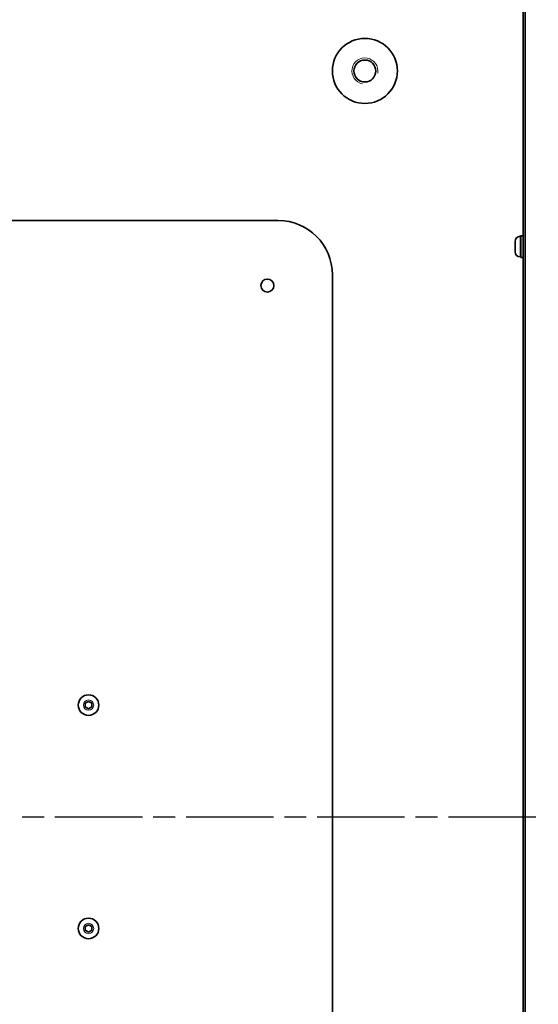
# Model space of a CAD drawing. Header units: millimetres. Extents: x 0 to 5940, y 0 to 4200.
# Tile 37 of 49: x 3329 to 3569, y 2321 to 2776. Entities that reach past the tile are written whole.
import ezdxf

# ---------------------------------------------------------------- set-up
doc = ezdxf.new("R2010")
doc.units = ezdxf.units.MM
doc.header["$LTSCALE"] = 10
doc.linetypes.add('CHAIN', pattern=[0.3543, 0.2362, -0.0295, 0.0591, -0.0295])
doc.linetypes.add('DOUBLE_DASH_CHAIN', pattern=[1.2403, 0.6614, -0.0827, 0.1654, -0.0827, 0.1654, -0.0827])
for name, color, linetype, lineweight, true_color in [('Filettatura(ISO)', 3, 'Continuous', 9, 0x00ff00), ('Quote(ISO)', 7, 'Continuous', 25, 0x80ff00), ('Spigoli tangenti visibili(ISO)', 7, 'Continuous', 15, 0x00803f)]:
    doc.layers.add(name, color=color, linetype=linetype, lineweight=lineweight, true_color=true_color)
doc.layers.add('Piano di lavoro(ISO)', color=7, linetype='DOUBLE_DASH_CHAIN', lineweight=25)
doc.layers.add('Spigoli visibili(ISO)', color=7, linetype='Continuous', lineweight=35)
doc.styles.add('Corrente-BSI', font='arial.ttf')
doc.dimstyles.new('DEFAULT-ISO', dxfattribs={"dimscale": 10, "dimtxt": 3.5, "dimasz": 2.5, "dimexe": 1, "dimexo": 1, "dimgap": 0.762, "dimtad": 1, "dimtoh": 1, "dimrnd": 1e-08, "dimtxsty": 'Corrente-BSI', "dimcen": 0.09, "dimdle": 10, "dimclrd": 7, "dimclre": 7, "dimclrt": 7, "dimazin": 2, "dimtfac": 0.571429, "dimtmove": 0, "dimatfit": 3, "dimfxl": 1, "dimtolj": 1, "dimlwd": 5, "dimlwe": 5, "dimarcsym": 0})

# ---------------------------------------------------------------- blocks, each defined once
blk = doc.blocks.new('*D18')
at = {"layer": 'Defpoints', "color": 0, "linetype": 'Continuous', "transparency": 16777216}
for p in [(1837.7, 3185.97), (4055.3, 1493.22), (1837.7, 973.22)]:
    blk.add_point(p, dxfattribs=at)
at = {"layer": 'Quote(ISO)', "color": 7, "linetype": 'Continuous', "lineweight": 5, "transparency": 16777216}
for p, q in [((1837.7, 3175.97), (1837.7, 963.22)), ((4055.3, 1483.22), (4055.3, 963.22)), ((4030.3, 973.22), (1862.7, 973.22))]:
    blk.add_line(p, q, dxfattribs=at)
at = {"layer": 'Quote(ISO)', "color": 7, "linetype": 'Continuous', "transparency": 16777216}
for points in [[(1862.7, 977.39), (1862.7, 969.05), (1837.7, 973.22)], [(4030.3, 977.39), (4030.3, 969.05), (4055.3, 973.22)]]:
    blk.add_solid(points, dxfattribs=at)
at = {"layer": 'Quote(ISO)', "color": 7, "linetype": 'Continuous', "lineweight": 9, "transparency": 16777216, "insert": (2893.91, 1016.58), "char_height": 35, "attachment_point": 1, "style": 'Corrente-BSI'}
blk.add_mtext('\\A1;2218', dxfattribs=at)

msp = doc.modelspace()

# ---------------------------------------------------------------- linework, layer by layer
at = {"layer": 'Filettatura(ISO)'}
msp.add_arc((3488.703, 2751.97), 6, 350, 260, dxfattribs=at)
at = {"layer": 'Piano di lavoro(ISO)', "linetype": 'CHAIN', "ltscale": 17.075924}
msp.add_line((1772.703, 2407.97), (3772.359, 2407.97), dxfattribs=at)
at = {"layer": 'Spigoli tangenti visibili(ISO)'}
msp.add_line((3560.323, 2675.72), (3560.323, 2666.22), dxfattribs=at)
for centre in [(3361.203, 2459.47), (3361.203, 2356.47)]:
    msp.add_circle(centre, 2.38, dxfattribs=at)
at = {"layer": 'Spigoli visibili(ISO)'}
for p, q in [((3562.703, 3145.97), (3562.703, 1320.97)), ((3561.703, 3128.97), (3561.703, 1372.97)), ((2948.703, 2682.97), (3448.703, 2682.97)), ((3560.323, 2675.72), (3560.703, 2675.72)), ((3560.703, 2675.97), (3560.703, 2665.97)), ((3560.703, 2675.97), (3561.703, 2675.97)), ((3557.953, 2668.59), (3557.953, 2673.35)), ((3560.323, 2666.22), (3560.703, 2666.22)), ((3560.703, 2665.97), (3561.703, 2665.97)), ((3473.703, 2657.97), (3473.703, 2157.97)), ((3359.703, 2460.336), (3361.203, 2461.202)), ((3359.703, 2458.604), (3359.703, 2460.336)), ((3361.203, 2457.738), (3359.703, 2458.604)), ((3361.203, 2461.202), (3362.703, 2460.336)), ((3362.703, 2458.604), (3361.203, 2457.738)), ((3362.703, 2460.336), (3362.703, 2458.604)), ((3359.703, 2357.336), (3361.203, 2358.202)), ((3359.703, 2355.604), (3359.703, 2357.336)), ((3361.203, 2358.202), (3362.703, 2357.336)), ((3362.703, 2357.336), (3362.703, 2355.604)), ((3361.203, 2354.738), (3359.703, 2355.604)), ((3362.703, 2355.604), (3361.203, 2354.738))]:
    msp.add_line(p, q, dxfattribs=at)
for centre, radius in [((3488.703, 2751.97), 15), ((3488.703, 2751.97), 5.053), ((3443.703, 2652.97), 3), ((3361.203, 2459.47), 4.75), ((3361.203, 2356.47), 4.75)]:
    msp.add_circle(centre, radius, dxfattribs=at)
for centre, radius, start, end in [((3448.703, 2657.97), 25, 0, 90), ((3560.323, 2673.35), 2.37, 90, 180), ((3560.323, 2668.59), 2.37, 180, 270)]:
    msp.add_arc(centre, radius, start, end, dxfattribs=at)

# ---------------------------------------------------------------- dimensions: what is measured, and where the dimension line sits
at = {"layer": 'Quote(ISO)', "color": 7, "linetype": 'Continuous', "lineweight": 9}
dim = msp.add_linear_dim(base=(1837.703, 973.22), p1=(4055.303, 1493.22), p2=(1837.703, 3185.97), angle=180, dimstyle='DEFAULT-ISO', override={"dimgap": 0.762, "dimtoh": 0, "dimdec": 0, "dimtol": 0, "dimlim": 0, "dimtp": 0, "dimtm": 0, "dimtdec": 0, "dimtofl": 0, "dimatfit": 1}, dxfattribs=at)
dim.commit()
dim.dimension.update_dxf_attribs({"geometry": '*D18', "text_midpoint": (2946.503, 973.22), "dimtype": 160})

doc.saveas('drawing.dxf')
